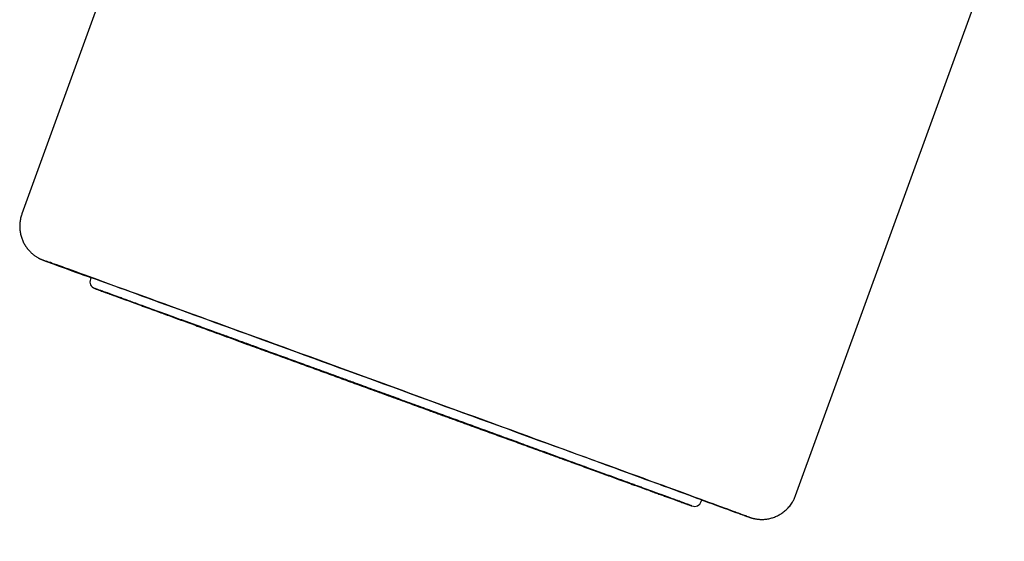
# Model space of a CAD drawing. Header units: millimetres. Extents: x 8 to 762, y 12 to 847.
# Tile 15 of 33: x 28 to 55, y 731 to 746. Entities that reach past the tile are written whole.
import ezdxf

# ---------------------------------------------------------------- set-up
doc = ezdxf.new("R2010")
doc.units = ezdxf.units.MM

msp = doc.modelspace()

# ---------------------------------------------------------------- linework, layer by layer
at = {"color": 7, "linetype": 'Continuous', "lineweight": 30}
for p, q in [((33.134, 755.56), (27.663, 740.524)), ((49.089, 732.728), (54.56, 747.763)), ((29.578, 738.767), (29.56, 738.717)), ((33.252, 737.166), (33.25, 737.161)), ((36.07, 736.138), (36.069, 736.135)), ((39.828, 734.768), (39.829, 734.771)), ((42.647, 733.742), (42.649, 733.746)), ((46.475, 732.562), (46.493, 732.612))]:
    msp.add_line(p, q, dxfattribs=at)
at = {"color": 7, "linetype": 'Continuous', "lineweight": 30, "flags": 128}
for points in [[(47.734, 732.158), (47.708, 732.167), (47.669, 732.182), (47.622, 732.199), (47.57, 732.218), (47.51, 732.24), (47.444, 732.264), (47.372, 732.291), (47.293, 732.32), (47.208, 732.351), (47.117, 732.384), (47.02, 732.42), (46.916, 732.458), (46.806, 732.498), (46.69, 732.54), (46.569, 732.585), (46.441, 732.631), (46.308, 732.68), (46.169, 732.731), (46.024, 732.784), (45.874, 732.838), (45.719, 732.895), (45.558, 732.954), (45.392, 733.014), (45.221, 733.077), (45.045, 733.141), (44.865, 733.207), (44.679, 733.274), (44.489, 733.344), (44.295, 733.414), (44.097, 733.487), (43.894, 733.561), (43.687, 733.636), (43.476, 733.713), (43.262, 733.791), (43.044, 733.87), (42.823, 733.951), (42.598, 734.033), (42.37, 734.116), (42.14, 734.2), (41.906, 734.285), (41.67, 734.371), (41.431, 734.458), (41.19, 734.546), (40.947, 734.634), (40.702, 734.724), (40.455, 734.814), (40.206, 734.904), (39.956, 734.995), (39.704, 735.087), (39.452, 735.179), (39.198, 735.271), (38.944, 735.364), (38.689, 735.456), (38.433, 735.549), (38.177, 735.642), (37.921, 735.736), (37.666, 735.829), (37.41, 735.922), (37.155, 736.014), (36.901, 736.107), (36.647, 736.199), (36.394, 736.291), (36.142, 736.383), (35.892, 736.474), (35.643, 736.564), (35.396, 736.654), (35.151, 736.743), (34.907, 736.832), (34.666, 736.92), (34.427, 737.007), (34.19, 737.093), (33.956, 737.178), (33.725, 737.262), (33.497, 737.344), (33.272, 737.426), (33.05, 737.507), (32.832, 737.586), (32.617, 737.664), (32.406, 737.741), (32.199, 737.816), (31.996, 737.89), (31.797, 737.962), (31.602, 738.033), (31.411, 738.102), (31.226, 738.17), (31.044, 738.235), (30.868, 738.3), (30.696, 738.362), (30.53, 738.422), (30.369, 738.481), (30.213, 738.537), (30.062, 738.592), (29.917, 738.645), (29.777, 738.695), (29.643, 738.744), (29.515, 738.79), (29.392, 738.835), (29.276, 738.877), (29.165, 738.917), (29.061, 738.955), (28.962, 738.99), (28.87, 739.024), (28.785, 739.055), (28.705, 739.083), (28.632, 739.11), (28.566, 739.134), (28.505, 739.155), (28.452, 739.175), (28.405, 739.192), (28.364, 739.206), (28.34, 739.215)], [(28.401, 739.19), (28.446, 739.174), (28.499, 739.154), (28.558, 739.132), (28.624, 739.108), (28.696, 739.082), (28.775, 739.053), (28.86, 739.022), (28.951, 738.988), (29.049, 738.953), (29.152, 738.915), (29.262, 738.875), (29.378, 738.832), (29.5, 738.788), (29.575, 738.76)], [(29.576, 738.761), (29.494, 738.791), (29.394, 738.827), (29.301, 738.861), (29.213, 738.894), (29.131, 738.923), (29.055, 738.951), (28.986, 738.977), (28.923, 739), (28.865, 739.021), (28.815, 739.04), (28.77, 739.056), (28.732, 739.07), (28.7, 739.082), (28.675, 739.091), (28.656, 739.098), (28.644, 739.103), (28.638, 739.105), (28.638, 739.105), (28.645, 739.103), (28.658, 739.099), (28.678, 739.092), (28.704, 739.082), (28.736, 739.071), (28.775, 739.057), (28.82, 739.041), (28.872, 739.022), (28.93, 739.001), (28.994, 738.978), (29.064, 738.953), (29.14, 738.925), (29.223, 738.895), (29.311, 738.863), (29.406, 738.829), (29.506, 738.793), (29.613, 738.754), (29.725, 738.714), (29.842, 738.671), (29.966, 738.626), (30.095, 738.58), (30.229, 738.531), (30.368, 738.48), (30.513, 738.428), (30.663, 738.373), (30.819, 738.317), (30.979, 738.259), (31.144, 738.199), (31.313, 738.137), (31.487, 738.074), (31.666, 738.009), (31.849, 737.943), (32.037, 737.875), (32.228, 737.805), (32.423, 737.734), (32.623, 737.662), (32.826, 737.588), (33.032, 737.513), (33.242, 737.437), (33.455, 737.359), (33.672, 737.281), (33.891, 737.201), (34.113, 737.12), (34.338, 737.038), (34.566, 736.956), (34.795, 736.872), (35.027, 736.788), (35.262, 736.703), (35.497, 736.617), (35.735, 736.53), (35.975, 736.443), (36.215, 736.356), (36.457, 736.268), (36.7, 736.179), (36.944, 736.091), (37.189, 736.002), (37.434, 735.912), (37.68, 735.823), (37.926, 735.734), (38.172, 735.644), (38.418, 735.555), (38.663, 735.465), (38.909, 735.376), (39.153, 735.287), (39.397, 735.198), (39.64, 735.11), (39.882, 735.022), (40.122, 734.934), (40.362, 734.847), (40.599, 734.761), (40.835, 734.675), (41.069, 734.59), (41.3, 734.505), (41.53, 734.422), (41.757, 734.339), (41.982, 734.257), (42.204, 734.176), (42.423, 734.096), (42.639, 734.018), (42.851, 733.94), (43.061, 733.864), (43.267, 733.789), (43.47, 733.715), (43.668, 733.642), (43.863, 733.571), (44.054, 733.502), (44.241, 733.434), (44.424, 733.367), (44.602, 733.302), (44.776, 733.239), (44.945, 733.177), (45.109, 733.117), (45.269, 733.059), (45.423, 733.003), (45.572, 732.948), (45.717, 732.895), (45.856, 732.845), (45.989, 732.796), (46.118, 732.749), (46.24, 732.704), (46.357, 732.661), (46.469, 732.621), (46.574, 732.582), (46.674, 732.546), (46.768, 732.511), (46.856, 732.479), (46.937, 732.449), (47.013, 732.421), (47.083, 732.396), (47.146, 732.373), (47.203, 732.352), (47.254, 732.333), (47.298, 732.317), (47.336, 732.303), (47.368, 732.291), (47.393, 732.281), (47.412, 732.274), (47.425, 732.27), (47.431, 732.267), (47.43, 732.267), (47.424, 732.269), (47.41, 732.274), (47.391, 732.281), (47.365, 732.29), (47.332, 732.302), (47.293, 732.316), (47.248, 732.332), (47.196, 732.351), (47.139, 732.371), (47.075, 732.395), (47.004, 732.42), (46.928, 732.448), (46.845, 732.477), (46.757, 732.509), (46.662, 732.544), (46.562, 732.58), (46.491, 732.606)], [(38.25, 735.335), (38.041, 735.411), (37.832, 735.487), (37.623, 735.563), (37.414, 735.639), (37.205, 735.715), (36.997, 735.791), (36.79, 735.866), (36.584, 735.941), (36.378, 736.016), (36.174, 736.091), (35.97, 736.165), (35.769, 736.238), (35.568, 736.311), (35.369, 736.384), (35.172, 736.455), (34.977, 736.526), (34.784, 736.597), (34.593, 736.666), (34.405, 736.735), (34.219, 736.803), (34.035, 736.87), (33.854, 736.936), (33.676, 737.001), (33.501, 737.064), (33.328, 737.127), (33.16, 737.189), (32.994, 737.249), (32.832, 737.308), (32.673, 737.366), (32.518, 737.423), (32.366, 737.478), (32.218, 737.532), (32.075, 737.584), (31.935, 737.635), (31.8, 737.685), (31.668, 737.733), (31.541, 737.779), (31.418, 737.824), (31.3, 737.867), (31.187, 737.908), (31.078, 737.948), (30.973, 737.986), (30.874, 738.023), (30.779, 738.057), (30.69, 738.09), (30.605, 738.121), (30.525, 738.15), (30.45, 738.178), (30.381, 738.203), (30.317, 738.227), (30.258, 738.248), (30.204, 738.268), (30.155, 738.286), (30.112, 738.302), (30.074, 738.316), (30.042, 738.328), (30.015, 738.338), (29.993, 738.346), (29.977, 738.352), (29.967, 738.356), (29.962, 738.358), (29.962, 738.358), (29.968, 738.356), (29.979, 738.352), (29.996, 738.346), (30.018, 738.338), (30.046, 738.328), (30.079, 738.316), (30.117, 738.302), (30.161, 738.287), (30.21, 738.269), (30.264, 738.249), (30.324, 738.228), (30.389, 738.204), (30.459, 738.179), (30.534, 738.152), (30.615, 738.123), (30.7, 738.092), (30.79, 738.059), (30.886, 738.025), (30.986, 737.988), (31.09, 737.95), (31.2, 737.911), (31.314, 737.869), (31.433, 737.826), (31.556, 737.782), (31.684, 737.735), (31.815, 737.687), (31.951, 737.638), (32.092, 737.587), (32.236, 737.535), (32.384, 737.481), (32.536, 737.426), (32.691, 737.369), (32.851, 737.312), (33.013, 737.252), (33.179, 737.192), (33.349, 737.131), (33.521, 737.068), (33.697, 737.004), (33.875, 736.939), (34.057, 736.873), (34.241, 736.807), (34.427, 736.739), (34.616, 736.67), (34.807, 736.601), (35, 736.53), (35.196, 736.459), (35.393, 736.388), (35.592, 736.315), (35.793, 736.242), (35.995, 736.169), (36.198, 736.095), (36.403, 736.021), (36.608, 735.946), (36.815, 735.871), (37.022, 735.795), (37.23, 735.719), (37.439, 735.644), (37.648, 735.568), (37.857, 735.492), (38.066, 735.416), (38.275, 735.339), (38.484, 735.263), (38.692, 735.188), (38.9, 735.112), (39.107, 735.036), (39.314, 734.961), (39.519, 734.886), (39.724, 734.812), (39.927, 734.738), (40.129, 734.665), (40.329, 734.592), (40.528, 734.519), (40.725, 734.447), (40.92, 734.376), (41.113, 734.306), (41.304, 734.237), (41.493, 734.168), (41.679, 734.1), (41.862, 734.033), (42.043, 733.967), (42.222, 733.902), (42.397, 733.838), (42.569, 733.776), (42.738, 733.714), (42.904, 733.654), (43.066, 733.595), (43.225, 733.537), (43.38, 733.48), (43.531, 733.425), (43.679, 733.371), (43.823, 733.319), (43.962, 733.268), (44.098, 733.218), (44.229, 733.17), (44.356, 733.124), (44.479, 733.079), (44.597, 733.036), (44.711, 732.994), (44.82, 732.955), (44.924, 732.917), (45.023, 732.88), (45.118, 732.846), (45.208, 732.813), (45.293, 732.782), (45.372, 732.753), (45.447, 732.725), (45.516, 732.7), (45.581, 732.676), (45.64, 732.655), (45.694, 732.635), (45.742, 732.617), (45.785, 732.601), (45.823, 732.587), (45.855, 732.575), (45.882, 732.565), (45.904, 732.557), (45.92, 732.551), (45.931, 732.547), (45.936, 732.545), (45.935, 732.545), (45.93, 732.547), (45.918, 732.551), (45.902, 732.557), (45.879, 732.565), (45.852, 732.575), (45.819, 732.586), (45.78, 732.6), (45.737, 732.616), (45.687, 732.634), (45.633, 732.653), (45.573, 732.675), (45.508, 732.698), (45.438, 732.724), (45.363, 732.751), (45.283, 732.78), (45.197, 732.811), (45.107, 732.844), (45.012, 732.878), (44.912, 732.914), (44.807, 732.952), (44.697, 732.992), (44.583, 733.034), (44.465, 733.077), (44.341, 733.121), (44.214, 733.168), (44.082, 733.215), (43.946, 733.265), (43.806, 733.316), (43.662, 733.368), (43.513, 733.422), (43.362, 733.477), (43.206, 733.533), (43.047, 733.591), (42.884, 733.65), (42.718, 733.711), (42.549, 733.772), (42.376, 733.835), (42.2, 733.899), (42.022, 733.963), (41.841, 734.029), (41.657, 734.096), (41.47, 734.164), (41.281, 734.233), (41.09, 734.302), (40.897, 734.372), (40.702, 734.443), (40.504, 734.515), (40.305, 734.587), (40.105, 734.66), (39.903, 734.734), (39.699, 734.808), (39.495, 734.882), (39.289, 734.957), (39.083, 735.032), (38.875, 735.108), (38.667, 735.183), (38.459, 735.259), (38.25, 735.335)], [(38.126, 735.383), (37.99, 735.432), (37.854, 735.482), (37.718, 735.531), (37.582, 735.581), (37.447, 735.63), (37.312, 735.679), (37.177, 735.728), (37.043, 735.777), (36.91, 735.825), (36.778, 735.874), (36.647, 735.921), (36.516, 735.969), (36.388, 736.016), (36.26, 736.062), (36.134, 736.108), (36.009, 736.154), (35.886, 736.198), (35.764, 736.243), (35.645, 736.286), (35.527, 736.329), (35.412, 736.371), (35.298, 736.413), (35.187, 736.453), (35.078, 736.493), (34.972, 736.532), (34.868, 736.569), (34.766, 736.606), (34.668, 736.642), (34.572, 736.677), (34.478, 736.711), (34.388, 736.744), (34.301, 736.776), (34.217, 736.807), (34.136, 736.837), (34.058, 736.865), (33.983, 736.892), (33.912, 736.918), (33.844, 736.943), (33.779, 736.967), (33.718, 736.989), (33.661, 737.01), (33.607, 737.03), (33.557, 737.048), (33.51, 737.065), (33.468, 737.081), (33.429, 737.095), (33.393, 737.108), (33.362, 737.12), (33.334, 737.13), (33.311, 737.138), (33.291, 737.146), (33.275, 737.152), (33.263, 737.156), (33.255, 737.159), (33.251, 737.161), (33.25, 737.161), (33.254, 737.16), (33.262, 737.157), (33.273, 737.153), (33.289, 737.147), (33.308, 737.14), (33.332, 737.132), (33.359, 737.122), (33.39, 737.111), (33.425, 737.099), (33.463, 737.085), (33.506, 737.069), (33.552, 737.053), (33.602, 737.035), (33.655, 737.015), (33.712, 736.995), (33.773, 736.973), (33.837, 736.949), (33.905, 736.925), (33.976, 736.899), (34.05, 736.872), (34.127, 736.844), (34.208, 736.815), (34.292, 736.784), (34.379, 736.753), (34.469, 736.72), (34.562, 736.687), (34.657, 736.652), (34.756, 736.616), (34.857, 736.579), (34.961, 736.542), (35.067, 736.503), (35.176, 736.464), (35.287, 736.423), (35.4, 736.382), (35.515, 736.34), (35.633, 736.298), (35.752, 736.254), (35.873, 736.21), (35.996, 736.166), (36.12, 736.12), (36.247, 736.074), (36.374, 736.028), (36.503, 735.981), (36.633, 735.934), (36.764, 735.886), (36.896, 735.838), (37.029, 735.79), (37.163, 735.741), (37.297, 735.692), (37.432, 735.643), (37.568, 735.594), (37.704, 735.545), (37.84, 735.495), (37.976, 735.446), (38.112, 735.396), (38.247, 735.347), (38.383, 735.297), (38.518, 735.248), (38.653, 735.199), (38.787, 735.15), (38.921, 735.102), (39.054, 735.053), (39.185, 735.005), (39.316, 734.958), (39.446, 734.91), (39.574, 734.864), (39.701, 734.817), (39.826, 734.772), (39.95, 734.727), (40.072, 734.682), (40.193, 734.638), (40.311, 734.595), (40.428, 734.553), (40.543, 734.511), (40.655, 734.47), (40.765, 734.43), (40.873, 734.391), (40.978, 734.352), (41.081, 734.315), (41.181, 734.278), (41.278, 734.243), (41.373, 734.208), (41.464, 734.175), (41.553, 734.142), (41.639, 734.111), (41.722, 734.081), (41.801, 734.052), (41.877, 734.024), (41.95, 733.997), (42.02, 733.972), (42.086, 733.948), (42.149, 733.925), (42.208, 733.903), (42.264, 733.883), (42.316, 733.864), (42.364, 733.846), (42.409, 733.83), (42.45, 733.815), (42.487, 733.801), (42.52, 733.789), (42.55, 733.778), (42.575, 733.769), (42.597, 733.761), (42.615, 733.754), (42.629, 733.749), (42.639, 733.745), (42.645, 733.743), (42.647, 733.742), (42.646, 733.742), (42.64, 733.744), (42.63, 733.748), (42.617, 733.752), (42.599, 733.759), (42.578, 733.766), (42.553, 733.775), (42.523, 733.786), (42.49, 733.798), (42.454, 733.811), (42.413, 733.826), (42.369, 733.842), (42.321, 733.859), (42.269, 733.878), (42.214, 733.898), (42.155, 733.919), (42.093, 733.942), (42.027, 733.965), (41.958, 733.991), (41.885, 734.017), (41.809, 734.044), (41.73, 734.073), (41.648, 734.103), (41.562, 734.134), (41.474, 734.166), (41.382, 734.199), (41.288, 734.233), (41.191, 734.269), (41.091, 734.305), (40.989, 734.342), (40.884, 734.38), (40.776, 734.419), (40.667, 734.459), (40.554, 734.5), (40.44, 734.541), (40.324, 734.584), (40.205, 734.627), (40.085, 734.67), (39.963, 734.715), (39.839, 734.76), (39.714, 734.805), (39.587, 734.851), (39.459, 734.898), (39.33, 734.945), (39.199, 734.993), (39.067, 735.041), (38.935, 735.089), (38.801, 735.137), (38.667, 735.186), (38.533, 735.235), (38.397, 735.284), (38.262, 735.334), (38.126, 735.383)], [(38.119, 735.386), (37.986, 735.434), (37.853, 735.483), (37.72, 735.531), (37.587, 735.579), (37.454, 735.627), (37.322, 735.676), (37.191, 735.723), (37.06, 735.771), (36.93, 735.818), (36.801, 735.865), (36.673, 735.912), (36.546, 735.958), (36.42, 736.004), (36.295, 736.049), (36.172, 736.094), (36.051, 736.139), (35.931, 736.182), (35.813, 736.225), (35.697, 736.268), (35.582, 736.309), (35.47, 736.35), (35.36, 736.39), (35.252, 736.43), (35.147, 736.468), (35.044, 736.506), (34.943, 736.542), (34.845, 736.578), (34.75, 736.613), (34.658, 736.646), (34.568, 736.679), (34.482, 736.711), (34.398, 736.741), (34.317, 736.77), (34.24, 736.799), (34.166, 736.826), (34.095, 736.852), (34.028, 736.876), (33.964, 736.9), (33.903, 736.922), (33.846, 736.943), (33.792, 736.962), (33.743, 736.981), (33.696, 736.997), (33.654, 737.013), (33.615, 737.027), (33.58, 737.04), (33.549, 737.052), (33.521, 737.062), (33.498, 737.07), (33.478, 737.078), (33.462, 737.083), (33.451, 737.088), (33.443, 737.091), (33.439, 737.092), (33.438, 737.093), (33.442, 737.091), (33.45, 737.089), (33.462, 737.084), (33.477, 737.079), (33.497, 737.072), (33.52, 737.064), (33.547, 737.054), (33.578, 737.043), (33.613, 737.03), (33.652, 737.016), (33.694, 737.001), (33.74, 736.984), (33.79, 736.966), (33.843, 736.947), (33.9, 736.926), (33.96, 736.905), (34.024, 736.881), (34.091, 736.857), (34.162, 736.831), (34.236, 736.805), (34.313, 736.777), (34.393, 736.747), (34.477, 736.717), (34.563, 736.686), (34.653, 736.653), (34.745, 736.62), (34.84, 736.585), (34.938, 736.55), (35.038, 736.513), (35.141, 736.476), (35.246, 736.438), (35.354, 736.399), (35.464, 736.359), (35.576, 736.318), (35.69, 736.277), (35.806, 736.234), (35.924, 736.191), (36.044, 736.148), (36.165, 736.104), (36.288, 736.059), (36.413, 736.014), (36.539, 735.968), (36.666, 735.922), (36.794, 735.875), (36.923, 735.828), (37.053, 735.781), (37.184, 735.734), (37.315, 735.686), (37.447, 735.638), (37.579, 735.59), (37.712, 735.541), (37.845, 735.493), (37.978, 735.444), (38.111, 735.396), (38.244, 735.348), (38.377, 735.299), (38.509, 735.251), (38.641, 735.203), (38.772, 735.156), (38.902, 735.108), (39.032, 735.061), (39.161, 735.014), (39.288, 734.968), (39.415, 734.922), (39.54, 734.876), (39.664, 734.831), (39.786, 734.786), (39.907, 734.742), (40.026, 734.699), (40.143, 734.656), (40.258, 734.614), (40.371, 734.573), (40.483, 734.532), (40.592, 734.493), (40.698, 734.454), (40.802, 734.416), (40.904, 734.379), (41.003, 734.343), (41.1, 734.307), (41.194, 734.273), (41.285, 734.24), (41.373, 734.208), (41.458, 734.177), (41.54, 734.147), (41.619, 734.118), (41.695, 734.09), (41.767, 734.064), (41.836, 734.039), (41.902, 734.015), (41.964, 733.992), (42.023, 733.97), (42.079, 733.95), (42.13, 733.931), (42.178, 733.914), (42.223, 733.897), (42.263, 733.882), (42.3, 733.869), (42.333, 733.857), (42.363, 733.846), (42.388, 733.837), (42.41, 733.829), (42.428, 733.822), (42.441, 733.817), (42.451, 733.813), (42.457, 733.811), (42.459, 733.81), (42.457, 733.811), (42.452, 733.813), (42.442, 733.816), (42.428, 733.821), (42.411, 733.827), (42.39, 733.835), (42.364, 733.844), (42.335, 733.854), (42.302, 733.866), (42.266, 733.879), (42.225, 733.894), (42.181, 733.91), (42.133, 733.927), (42.082, 733.946), (42.027, 733.966), (41.968, 733.987), (41.906, 734.01), (41.84, 734.033), (41.771, 734.058), (41.699, 734.085), (41.623, 734.112), (41.545, 734.141), (41.463, 734.17), (41.378, 734.201), (41.29, 734.233), (41.199, 734.266), (41.105, 734.3), (41.009, 734.335), (40.91, 734.371), (40.808, 734.408), (40.704, 734.446), (40.598, 734.484), (40.489, 734.524), (40.378, 734.564), (40.265, 734.605), (40.149, 734.647), (40.032, 734.69), (39.913, 734.733), (39.793, 734.777), (39.671, 734.821), (39.547, 734.866), (39.422, 734.912), (39.295, 734.958), (39.168, 735.004), (39.039, 735.051), (38.91, 735.098), (38.779, 735.145), (38.648, 735.193), (38.516, 735.241), (38.384, 735.289), (38.252, 735.337), (38.119, 735.386)], [(38.02, 735.424), (37.933, 735.455), (37.847, 735.487), (37.761, 735.518), (37.676, 735.549), (37.591, 735.58), (37.507, 735.611), (37.423, 735.641), (37.341, 735.671), (37.26, 735.7), (37.181, 735.729), (37.103, 735.758), (37.027, 735.785), (36.953, 735.812), (36.881, 735.839), (36.811, 735.864), (36.744, 735.889), (36.679, 735.912), (36.617, 735.935), (36.557, 735.957), (36.501, 735.977), (36.447, 735.997), (36.397, 736.015), (36.35, 736.032), (36.306, 736.048), (36.266, 736.063), (36.23, 736.076), (36.197, 736.088), (36.167, 736.099), (36.142, 736.108), (36.12, 736.116), (36.102, 736.123), (36.088, 736.128), (36.078, 736.132), (36.072, 736.134), (36.069, 736.135), (36.071, 736.135), (36.077, 736.133), (36.086, 736.129), (36.1, 736.124), (36.117, 736.118), (36.138, 736.111), (36.163, 736.102), (36.192, 736.091), (36.225, 736.079), (36.261, 736.066), (36.3, 736.052), (36.344, 736.036), (36.39, 736.019), (36.44, 736.001), (36.493, 735.982), (36.549, 735.962), (36.608, 735.94), (36.67, 735.918), (36.734, 735.895), (36.801, 735.87), (36.87, 735.845), (36.942, 735.819), (37.016, 735.792), (37.092, 735.765), (37.169, 735.736), (37.249, 735.708), (37.329, 735.678), (37.411, 735.648), (37.494, 735.618), (37.579, 735.588), (37.663, 735.557), (37.749, 735.526), (37.835, 735.494), (37.921, 735.463), (38.007, 735.432), (38.093, 735.4), (38.179, 735.369), (38.264, 735.338), (38.349, 735.307), (38.433, 735.277), (38.515, 735.247), (38.597, 735.217), (38.677, 735.188), (38.756, 735.159), (38.833, 735.131), (38.908, 735.104), (38.981, 735.077), (39.052, 735.051), (39.12, 735.026), (39.187, 735.002), (39.25, 734.979), (39.311, 734.957), (39.369, 734.936), (39.424, 734.916), (39.476, 734.897), (39.524, 734.879), (39.57, 734.862), (39.611, 734.847), (39.65, 734.833), (39.685, 734.82), (39.716, 734.809), (39.743, 734.799), (39.767, 734.79), (39.787, 734.783), (39.803, 734.777), (39.815, 734.772), (39.823, 734.769), (39.827, 734.768), (39.828, 734.768), (39.824, 734.769), (39.816, 734.772), (39.805, 734.776), (39.79, 734.781), (39.77, 734.788), (39.747, 734.797), (39.72, 734.806), (39.689, 734.817), (39.655, 734.83), (39.617, 734.844), (39.576, 734.859), (39.531, 734.875), (39.483, 734.892), (39.431, 734.911), (39.377, 734.931), (39.319, 734.952), (39.259, 734.973), (39.196, 734.996), (39.13, 735.02), (39.062, 735.045), (38.991, 735.071), (38.919, 735.097), (38.844, 735.124), (38.767, 735.152), (38.689, 735.181), (38.609, 735.21), (38.527, 735.239), (38.445, 735.269), (38.361, 735.3), (38.276, 735.331), (38.191, 735.362), (38.106, 735.393), (38.02, 735.424)], [(38.012, 735.427), (37.931, 735.457), (37.849, 735.486), (37.768, 735.516), (37.687, 735.545), (37.606, 735.575), (37.526, 735.604), (37.448, 735.632), (37.37, 735.66), (37.294, 735.688), (37.22, 735.715), (37.147, 735.742), (37.076, 735.768), (37.007, 735.793), (36.94, 735.817), (36.876, 735.841), (36.814, 735.863), (36.754, 735.885), (36.698, 735.906), (36.644, 735.925), (36.594, 735.944), (36.546, 735.961), (36.502, 735.977), (36.462, 735.992), (36.425, 736.005), (36.391, 736.018), (36.361, 736.029), (36.335, 736.038), (36.312, 736.047), (36.293, 736.053), (36.278, 736.059), (36.267, 736.063), (36.26, 736.066), (36.257, 736.067), (36.258, 736.067), (36.263, 736.065), (36.272, 736.062), (36.284, 736.057), (36.301, 736.051), (36.321, 736.044), (36.346, 736.035), (36.374, 736.025), (36.405, 736.014), (36.44, 736.001), (36.479, 735.987), (36.521, 735.972), (36.567, 735.955), (36.616, 735.937), (36.668, 735.919), (36.722, 735.899), (36.78, 735.878), (36.841, 735.856), (36.904, 735.833), (36.969, 735.809), (37.037, 735.784), (37.107, 735.759), (37.179, 735.733), (37.252, 735.706), (37.328, 735.679), (37.404, 735.651), (37.482, 735.622), (37.561, 735.594), (37.641, 735.565), (37.722, 735.535), (37.803, 735.506), (37.885, 735.476), (37.967, 735.446), (38.048, 735.417), (38.13, 735.387), (38.211, 735.357), (38.291, 735.328), (38.371, 735.299), (38.45, 735.27), (38.527, 735.242), (38.603, 735.215), (38.678, 735.187), (38.751, 735.161), (38.822, 735.135), (38.891, 735.11), (38.957, 735.085), (39.022, 735.062), (39.084, 735.039), (39.143, 735.018), (39.199, 734.997), (39.253, 734.978), (39.304, 734.959), (39.351, 734.942), (39.395, 734.926), (39.436, 734.911), (39.473, 734.897), (39.507, 734.885), (39.537, 734.874), (39.563, 734.864), (39.585, 734.856), (39.604, 734.849), (39.619, 734.844), (39.63, 734.84), (39.637, 734.837), (39.64, 734.836), (39.639, 734.836), (39.634, 734.838), (39.626, 734.841), (39.613, 734.846), (39.596, 734.852), (39.576, 734.859), (39.552, 734.868), (39.524, 734.878), (39.492, 734.889), (39.457, 734.902), (39.418, 734.916), (39.376, 734.931), (39.33, 734.948), (39.282, 734.965), (39.23, 734.984), (39.175, 735.004), (39.117, 735.025), (39.057, 735.047), (38.994, 735.07), (38.928, 735.094), (38.861, 735.118), (38.791, 735.144), (38.719, 735.17), (38.645, 735.197), (38.57, 735.224), (38.493, 735.252), (38.415, 735.28), (38.336, 735.309), (38.256, 735.338), (38.175, 735.368), (38.094, 735.397), (38.012, 735.427)], [(46.49, 732.605), (46.554, 732.582), (46.676, 732.538), (46.793, 732.496), (46.903, 732.456), (47.008, 732.418), (47.106, 732.382), (47.198, 732.349), (47.284, 732.318), (47.363, 732.289), (47.436, 732.263), (47.503, 732.239), (47.563, 732.217), (47.598, 732.205)]]:
    msp.add_lwpolyline(points, dxfattribs=at)
at = {"color": 7, "linetype": 'Continuous', "lineweight": 30}
for centre, start, end in [((29.748, 738.648), 160.0048, 250.0048), ((46.287, 732.63), 250.0041, 340.0047)]:
    msp.add_arc(centre, 0.2, start, end, dxfattribs=at)
for points, knots in [([(262.741, 731.464), (262.741, 731.69), (262.74, 732.007), (262.737, 732.476), (262.733, 732.877), (262.726, 733.355), (262.717, 733.859), (262.705, 734.387), (262.689, 734.933), (262.671, 735.494), (262.65, 736.065), (262.625, 736.646), (262.597, 737.233), (262.566, 737.827), (262.531, 738.426), (262.493, 739.029), (262.452, 739.636), (262.407, 740.246), (262.358, 740.859), (262.306, 741.474), (262.251, 742.091), (262.192, 742.71), (262.13, 743.33), (262.064, 743.952), (261.994, 744.576), (261.921, 745.2), (261.844, 745.825), (261.764, 746.451), (261.68, 747.077), (261.593, 747.704), (261.502, 748.332), (261.407, 748.96), (261.309, 749.588), (261.208, 750.217), (261.102, 750.845), (260.994, 751.474), (260.881, 752.103), (260.765, 752.731), (260.645, 753.36), (260.522, 753.988), (260.395, 754.617), (260.265, 755.245), (260.131, 755.873), (259.993, 756.5), (259.852, 757.127), (259.707, 757.754), (259.559, 758.38), (259.407, 759.006), (259.252, 759.631), (259.093, 760.256), (258.93, 760.88), (258.764, 761.504), (258.594, 762.127), (258.421, 762.749), (258.244, 763.37), (258.064, 763.991), (257.88, 764.611), (257.692, 765.23), (257.501, 765.848), (257.307, 766.466), (257.109, 767.083), (256.907, 767.698), (256.702, 768.313), (256.494, 768.927), (256.281, 769.539), (256.066, 770.151), (255.847, 770.762), (255.624, 771.371), (255.398, 771.98), (255.168, 772.587), (254.935, 773.193), (254.699, 773.799), (254.459, 774.402), (254.216, 775.005), (253.969, 775.606), (253.718, 776.207), (253.465, 776.805), (253.208, 777.403), (252.947, 777.999), (252.683, 778.594), (252.416, 779.187), (252.145, 779.779), (251.871, 780.37), (251.593, 780.959), (251.313, 781.547), (251.028, 782.133), (250.741, 782.718), (250.45, 783.301), (250.156, 783.882), (249.858, 784.462), (249.557, 785.041), (249.253, 785.617), (248.946, 786.192), (248.635, 786.766), (248.321, 787.338), (248.003, 787.908), (247.683, 788.476), (247.359, 789.043), (247.032, 789.607), (246.702, 790.17), (246.368, 790.732), (246.031, 791.291), (245.691, 791.849), (245.348, 792.404), (245.002, 792.958), (244.653, 793.51), (244.3, 794.06), (243.944, 794.608), (243.585, 795.154), (243.223, 795.698), (242.858, 796.24), (242.49, 796.78), (242.119, 797.318), (241.744, 797.854), (241.367, 798.388), (240.986, 798.92), (240.603, 799.45), (240.216, 799.977), (239.827, 800.503), (239.434, 801.026), (239.039, 801.547), (238.64, 802.066), (238.239, 802.582), (237.834, 803.097), (237.427, 803.609), (237.016, 804.119), (236.603, 804.626), (236.187, 805.132), (235.768, 805.634), (235.346, 806.135), (234.921, 806.633), (234.493, 807.129), (234.063, 807.622), (233.63, 808.114), (233.193, 808.602), (232.755, 809.088), (232.313, 809.572), (231.868, 810.053), (231.421, 810.532), (230.971, 811.008), (230.518, 811.482), (230.063, 811.953), (229.605, 812.421), (229.144, 812.887), (228.681, 813.351), (228.215, 813.812), (227.746, 814.27), (227.275, 814.725), (226.801, 815.178), (226.324, 815.628), (225.845, 816.076), (225.363, 816.521), (224.879, 816.963), (224.392, 817.402), (223.903, 817.839), (223.411, 818.273), (222.917, 818.704), (222.42, 819.132), (221.921, 819.557), (221.419, 819.98), (220.915, 820.4), (220.409, 820.817), (219.9, 821.231), (219.389, 821.642), (218.875, 822.051), (218.359, 822.456), (217.841, 822.859), (217.321, 823.258), (216.798, 823.655), (216.273, 824.049), (215.745, 824.44), (215.216, 824.827), (214.684, 825.212), (214.15, 825.594), (213.614, 825.973), (213.075, 826.348), (212.535, 826.721), (211.992, 827.09), (211.447, 827.457), (210.9, 827.82), (210.351, 828.181), (209.8, 828.538), (209.247, 828.892), (208.692, 829.243), (208.135, 829.591), (207.576, 829.935), (207.015, 830.277), (206.452, 830.615), (205.887, 830.95), (205.32, 831.282), (204.751, 831.611), (204.181, 831.936), (203.608, 832.259), (203.034, 832.577), (202.457, 832.893), (201.879, 833.206), (201.299, 833.515), (200.718, 833.821), (200.134, 834.123), (199.549, 834.422), (198.962, 834.718), (198.374, 835.011), (197.784, 835.3), (197.192, 835.586), (196.598, 835.869), (196.003, 836.148), (195.407, 836.424), (194.808, 836.696), (194.208, 836.965), (193.607, 837.231), (193.004, 837.493), (192.399, 837.752), (191.794, 838.007), (191.186, 838.259), (190.577, 838.507), (189.967, 838.752), (189.355, 838.994), (188.742, 839.232), (188.128, 839.466), (187.512, 839.697), (186.895, 839.925), (186.276, 840.149), (185.657, 840.369), (185.036, 840.586), (184.413, 840.799), (183.79, 841.009), (183.165, 841.216), (182.539, 841.418), (181.912, 841.618), (181.284, 841.813), (180.655, 842.005), (180.025, 842.194), (179.393, 842.379), (178.76, 842.56), (178.127, 842.738), (177.492, 842.912), (176.857, 843.082), (176.22, 843.249), (175.582, 843.413), (174.944, 843.572), (174.304, 843.728), (173.664, 843.881), (173.023, 844.029), (172.381, 844.174), (171.738, 844.316), (171.094, 844.453), (170.45, 844.587), (169.804, 844.718), (169.158, 844.844), (168.511, 844.968), (167.864, 845.087), (167.216, 845.202), (166.567, 845.314), (165.917, 845.423), (165.267, 845.527), (164.616, 845.628), (163.965, 845.725), (163.313, 845.819), (162.661, 845.908), (162.008, 845.994), (161.354, 846.077), (160.7, 846.155), (160.046, 846.23), (159.391, 846.301), (158.736, 846.368), (158.08, 846.432), (157.424, 846.492), (156.767, 846.548), (156.111, 846.6), (155.454, 846.649), (154.796, 846.694), (154.139, 846.735), (153.481, 846.772), (152.823, 846.806), (152.165, 846.836), (151.506, 846.862), (150.848, 846.885), (150.189, 846.903), (149.53, 846.918), (148.871, 846.929), (148.212, 846.936), (147.553, 846.94), (146.894, 846.94), (146.235, 846.936), (145.576, 846.928), (144.916, 846.917), (144.257, 846.901), (143.599, 846.882), (142.94, 846.86), (142.281, 846.833), (141.622, 846.803), (140.964, 846.769), (140.306, 846.731), (139.648, 846.689), (138.99, 846.644), (138.332, 846.595), (137.675, 846.542), (137.018, 846.486), (136.361, 846.425), (135.705, 846.361), (135.049, 846.293), (134.393, 846.222), (133.738, 846.146), (133.083, 846.067), (132.429, 845.985), (131.775, 845.898), (131.122, 845.808), (130.469, 845.714), (129.816, 845.616), (129.164, 845.514), (128.513, 845.409), (127.862, 845.3), (127.212, 845.188), (126.563, 845.071), (125.914, 844.951), (125.266, 844.827), (124.619, 844.7), (123.972, 844.569), (123.326, 844.434), (122.681, 844.295), (122.036, 844.153), (121.393, 844.007), (120.75, 843.857), (120.108, 843.704), (119.467, 843.547), (118.827, 843.386), (118.187, 843.222), (117.549, 843.054), (116.911, 842.882), (116.275, 842.707), (115.64, 842.528), (115.005, 842.346), (114.372, 842.16), (113.739, 841.97), (113.108, 841.776), (112.478, 841.579), (111.849, 841.379), (111.221, 841.174), (110.594, 840.966), (109.968, 840.755), (109.344, 840.54), (108.721, 840.321), (108.099, 840.099), (107.478, 839.874), (106.859, 839.644), (106.24, 839.411), (105.624, 839.175), (105.008, 838.935), (104.394, 838.692), (103.781, 838.445), (103.17, 838.194), (102.56, 837.94), (101.951, 837.683), (101.344, 837.422), (100.739, 837.158), (100.135, 836.89), (99.532, 836.618), (98.931, 836.343), (98.332, 836.065), (97.734, 835.784), (97.138, 835.498), (96.543, 835.21), (95.95, 834.918), (95.359, 834.623), (94.769, 834.324), (94.181, 834.022), (93.595, 833.716), (93.01, 833.407), (92.428, 833.095), (91.847, 832.78), (91.267, 832.461), (90.69, 832.138), (90.114, 831.813), (89.541, 831.484), (88.969, 831.152), (88.399, 830.817), (87.831, 830.478), (87.265, 830.136), (86.701, 829.791), (86.138, 829.442), (85.578, 829.091), (85.02, 828.736), (84.464, 828.378), (83.909, 828.016), (83.357, 827.652), (82.807, 827.284), (82.259, 826.913), (81.713, 826.539), (81.17, 826.162), (80.628, 825.782), (80.088, 825.399), (79.551, 825.012), (79.016, 824.623), (78.483, 824.23), (77.953, 823.834), (77.424, 823.435), (76.898, 823.034), (76.374, 822.629), (75.853, 822.221), (75.334, 821.81), (74.817, 821.396), (74.302, 820.979), (73.79, 820.56), (73.28, 820.137), (72.773, 819.711), (72.268, 819.283), (71.766, 818.851), (71.265, 818.417), (70.768, 817.979), (70.273, 817.539), (69.78, 817.096), (69.29, 816.65), (68.803, 816.201), (68.318, 815.75), (67.835, 815.296), (67.355, 814.838), (66.878, 814.378), (66.404, 813.916), (65.932, 813.45), (65.462, 812.982), (64.996, 812.511), (64.532, 812.038), (64.071, 811.562), (63.612, 811.083), (63.156, 810.601), (62.703, 810.117), (62.253, 809.63), (61.805, 809.14), (61.36, 808.648), (60.918, 808.154), (60.479, 807.656), (60.043, 807.157), (59.609, 806.654), (59.179, 806.15), (58.751, 805.642), (58.326, 805.132), (57.904, 804.62), (57.485, 804.105), (57.069, 803.588), (56.656, 803.068), (56.246, 802.546), (55.838, 802.022), (55.434, 801.495), (55.033, 800.966), (54.635, 800.434), (54.239, 799.901), (53.847, 799.364), (53.458, 798.826), (53.072, 798.285), (52.689, 797.742), (52.309, 797.197), (51.932, 796.649), (51.559, 796.1), (51.188, 795.548), (50.821, 794.994), (50.457, 794.437), (50.096, 793.879), (49.738, 793.318), (49.383, 792.756), (49.031, 792.191), (48.683, 791.624), (48.338, 791.055), (47.996, 790.484), (47.658, 789.911), (47.323, 789.336), (46.991, 788.759), (46.662, 788.18), (46.336, 787.599), (46.014, 787.016), (45.696, 786.431), (45.38, 785.844), (45.068, 785.256), (44.759, 784.665), (44.454, 784.073), (44.152, 783.479), (43.853, 782.882), (43.558, 782.285), (43.266, 781.685), (42.978, 781.083), (42.693, 780.48), (42.411, 779.875), (42.133, 779.268), (41.859, 778.66), (41.588, 778.05), (41.32, 777.438), (41.056, 776.824), (40.795, 776.209), (40.538, 775.593), (40.284, 774.974), (40.034, 774.354), (39.787, 773.733), (39.544, 773.109), (39.305, 772.485), (39.069, 771.858), (38.878, 771.345), (38.767, 771.039), (38.733, 770.944)], [0, 0, 0, 0, 0.002101, 0.002951, 0.004363, 0.005829, 0.007403, 0.009047, 0.010746, 0.012487, 0.014263, 0.016065, 0.017891, 0.019736, 0.021596, 0.023471, 0.025358, 0.027255, 0.029161, 0.031075, 0.032997, 0.034925, 0.03686, 0.038799, 0.040743, 0.042692, 0.044645, 0.046602, 0.048562, 0.050526, 0.052492, 0.054461, 0.056433, 0.058407, 0.060383, 0.062362, 0.064342, 0.066325, 0.068309, 0.070295, 0.072283, 0.074272, 0.076262, 0.078254, 0.080248, 0.082242, 0.084238, 0.086235, 0.088233, 0.090232, 0.092231, 0.094232, 0.096234, 0.098237, 0.100241, 0.102245, 0.10425, 0.106256, 0.108263, 0.11027, 0.112278, 0.114287, 0.116297, 0.118307, 0.120317, 0.122328, 0.12434, 0.126353, 0.128365, 0.130379, 0.132393, 0.134407, 0.136422, 0.138437, 0.140453, 0.142469, 0.144486, 0.146503, 0.14852, 0.150538, 0.152556, 0.154575, 0.156594, 0.158613, 0.160633, 0.162653, 0.164673, 0.166694, 0.168715, 0.170736, 0.172758, 0.174779, 0.176802, 0.178824, 0.180847, 0.18287, 0.184893, 0.186917, 0.188941, 0.190965, 0.192989, 0.195014, 0.197038, 0.199064, 0.201089, 0.203114, 0.20514, 0.207166, 0.209192, 0.211219, 0.213245, 0.215272, 0.217299, 0.219326, 0.221354, 0.223381, 0.225409, 0.227437, 0.229465, 0.231494, 0.233522, 0.235551, 0.23758, 0.239609, 0.241638, 0.243667, 0.245697, 0.247727, 0.249757, 0.251787, 0.253817, 0.255847, 0.257878, 0.259908, 0.261939, 0.26397, 0.266001, 0.268032, 0.270064, 0.272095, 0.274127, 0.276159, 0.278191, 0.280223, 0.282255, 0.284287, 0.28632, 0.288352, 0.290385, 0.292418, 0.294451, 0.296484, 0.298517, 0.30055, 0.302584, 0.304617, 0.306651, 0.308685, 0.310718, 0.312752, 0.314787, 0.316821, 0.318855, 0.32089, 0.322924, 0.324959, 0.326993, 0.329028, 0.331063, 0.333098, 0.335134, 0.337169, 0.339204, 0.34124, 0.343275, 0.345311, 0.347347, 0.349383, 0.351419, 0.353455, 0.355491, 0.357527, 0.359563, 0.3616, 0.363636, 0.365673, 0.36771, 0.369746, 0.371783, 0.37382, 0.375857, 0.377894, 0.379932, 0.381969, 0.384006, 0.386044, 0.388082, 0.390119, 0.392157, 0.394195, 0.396233, 0.398271, 0.400309, 0.402347, 0.404385, 0.406423, 0.408462, 0.4105, 0.412539, 0.414578, 0.416616, 0.418655, 0.420694, 0.422733, 0.424772, 0.426811, 0.42885, 0.43089, 0.432929, 0.434968, 0.437008, 0.439047, 0.441087, 0.443127, 0.445166, 0.447206, 0.449246, 0.451286, 0.453326, 0.455367, 0.457407, 0.459447, 0.461487, 0.463528, 0.465568, 0.467609, 0.46965, 0.47169, 0.473731, 0.475772, 0.477813, 0.479854, 0.481895, 0.483936, 0.485977, 0.488019, 0.49006, 0.492101, 0.494143, 0.496185, 0.498226, 0.500268, 0.50231, 0.504351, 0.506393, 0.508435, 0.510477, 0.512519, 0.514562, 0.516604, 0.518646, 0.520689, 0.522731, 0.524774, 0.526816, 0.528859, 0.530902, 0.532944, 0.534987, 0.53703, 0.539073, 0.541116, 0.543159, 0.545202, 0.547246, 0.549289, 0.551332, 0.553376, 0.555419, 0.557463, 0.559507, 0.56155, 0.563594, 0.565638, 0.567682, 0.569726, 0.57177, 0.573814, 0.575858, 0.577902, 0.579947, 0.581991, 0.584036, 0.58608, 0.588125, 0.590169, 0.592214, 0.594259, 0.596304, 0.598349, 0.600394, 0.602439, 0.604484, 0.606529, 0.608574, 0.61062, 0.612665, 0.61471, 0.616756, 0.618802, 0.620847, 0.622893, 0.624939, 0.626985, 0.629031, 0.631077, 0.633123, 0.635169, 0.637215, 0.639261, 0.641308, 0.643354, 0.645401, 0.647447, 0.649494, 0.65154, 0.653587, 0.655634, 0.657681, 0.659728, 0.661775, 0.663822, 0.665869, 0.667917, 0.669964, 0.672012, 0.674059, 0.676107, 0.678154, 0.680202, 0.68225, 0.684298, 0.686346, 0.688394, 0.690442, 0.69249, 0.694538, 0.696587, 0.698635, 0.700683, 0.702732, 0.704781, 0.706829, 0.708878, 0.710927, 0.712976, 0.715025, 0.717074, 0.719123, 0.721173, 0.723222, 0.725272, 0.727321, 0.729371, 0.73142, 0.73347, 0.73552, 0.73757, 0.73962, 0.74167, 0.74372, 0.745771, 0.747821, 0.749872, 0.751922, 0.753973, 0.756024, 0.758075, 0.760125, 0.762177, 0.764228, 0.766279, 0.76833, 0.770382, 0.772433, 0.774485, 0.776536, 0.778588, 0.78064, 0.782692, 0.784744, 0.786796, 0.788849, 0.790901, 0.792954, 0.795006, 0.797059, 0.799112, 0.801165, 0.803218, 0.805271, 0.807324, 0.809378, 0.811431, 0.813485, 0.815539, 0.817592, 0.819646, 0.8217, 0.823755, 0.825809, 0.827863, 0.829918, 0.831973, 0.834027, 0.836082, 0.838138, 0.840193, 0.842248, 0.844304, 0.846359, 0.848415, 0.850471, 0.852527, 0.854583, 0.856639, 0.858696, 0.860752, 0.862809, 0.864866, 0.866923, 0.86898, 0.871038, 0.873095, 0.875153, 0.877211, 0.879269, 0.881327, 0.883386, 0.885444, 0.887503, 0.889562, 0.891621, 0.89368, 0.89574, 0.897799, 0.899859, 0.901919, 0.903979, 0.90604, 0.9081, 0.910161, 0.912222, 0.914284, 0.916345, 0.918407, 0.920469, 0.922531, 0.924594, 0.926656, 0.928719, 0.930782, 0.932846, 0.93491, 0.936974, 0.939038, 0.941102, 0.943167, 0.945232, 0.947298, 0.949363, 0.951429, 0.953496, 0.955562, 0.957629, 0.959697, 0.961764, 0.963832, 0.965901, 0.96797, 0.970039, 0.972108, 0.974178, 0.976249, 0.978319, 0.980391, 0.982462, 0.984534, 0.986607, 0.98868, 0.990754, 0.992828, 0.994903, 0.996978, 0.999054, 1, 1, 1, 1]), ([(27.664, 740.524), (27.66, 740.513), (27.648, 740.483), (27.634, 740.432), (27.621, 740.373), (27.611, 740.314), (27.605, 740.254), (27.603, 740.195), (27.604, 740.136), (27.608, 740.078), (27.616, 740.02), (27.627, 739.964), (27.641, 739.908), (27.658, 739.855), (27.677, 739.802), (27.7, 739.752), (27.725, 739.703), (27.752, 739.656), (27.781, 739.611), (27.813, 739.569), (27.846, 739.529), (27.88, 739.491), (27.915, 739.456), (27.951, 739.424), (27.987, 739.394), (28.022, 739.368), (28.056, 739.345), (28.086, 739.326), (28.113, 739.31), (28.135, 739.298), (28.154, 739.289), (28.169, 739.281), (28.182, 739.275), (28.194, 739.27), (28.203, 739.266), (28.212, 739.262), (28.22, 739.259), (28.227, 739.256), (28.233, 739.253), (28.24, 739.25), (28.246, 739.248), (28.254, 739.245), (28.265, 739.241), (28.28, 739.235), (28.299, 739.228), (28.321, 739.22), (28.346, 739.21), (28.371, 739.201), (28.39, 739.194), (28.397, 739.192)], [0, 0, 0, 0, 0.011187, 0.03035, 0.04937, 0.068252, 0.086995, 0.1056, 0.124066, 0.142393, 0.160576, 0.178613, 0.196499, 0.214226, 0.231788, 0.249175, 0.266374, 0.283373, 0.300154, 0.316695, 0.33297, 0.348945, 0.364571, 0.379781, 0.394469, 0.408454, 0.421436, 0.433007, 0.442888, 0.451179, 0.458258, 0.464558, 0.470489, 0.476435, 0.482689, 0.489603, 0.49761, 0.507242, 0.519206, 0.534531, 0.55485, 0.583128, 0.626254, 0.700905, 0.765563, 0.827673, 0.893366, 0.957571, 1, 1, 1, 1]), ([(45.905, 732.558), (45.883, 732.566), (45.837, 732.583), (45.761, 732.611), (45.678, 732.641), (45.589, 732.674), (45.493, 732.709), (45.389, 732.747), (45.284, 732.785), (45.18, 732.823), (45.081, 732.86), (44.976, 732.898), (44.868, 732.937), (44.756, 732.978), (44.639, 733.021), (44.503, 733.071), (44.346, 733.128), (44.166, 733.194), (43.979, 733.262), (43.785, 733.333), (43.584, 733.406), (43.361, 733.487), (43.115, 733.577), (42.844, 733.676), (42.565, 733.777), (42.278, 733.882), (42, 733.983), (41.732, 734.081), (41.477, 734.174), (41.218, 734.268), (40.955, 734.364), (40.688, 734.461), (40.432, 734.554), (40.188, 734.643), (39.958, 734.727), (39.726, 734.812), (39.492, 734.897), (39.257, 734.982), (39.021, 735.068), (38.777, 735.157), (38.527, 735.248), (38.271, 735.341), (38.015, 735.434), (37.758, 735.528), (37.502, 735.621), (37.249, 735.713), (36.972, 735.814), (36.671, 735.923), (36.343, 736.042), (36.018, 736.161), (35.725, 736.267), (35.463, 736.362), (35.234, 736.446), (35.006, 736.529), (34.782, 736.61), (34.559, 736.691), (34.336, 736.772), (34.129, 736.848), (33.936, 736.918), (33.761, 736.981), (33.589, 737.044), (33.419, 737.106), (33.251, 737.166), (33.087, 737.226), (32.904, 737.292), (32.706, 737.365), (32.493, 737.442), (32.287, 737.516), (32.088, 737.589), (31.894, 737.659), (31.694, 737.732), (31.488, 737.806), (31.281, 737.882), (31.085, 737.953), (30.9, 738.02), (30.737, 738.079), (30.593, 738.131), (30.468, 738.177), (30.351, 738.219), (30.243, 738.258), (30.144, 738.294), (30.059, 738.324), (29.987, 738.35), (29.926, 738.372), (29.871, 738.392), (29.823, 738.409), (29.782, 738.424), (29.748, 738.436), (29.72, 738.446), (29.698, 738.454), (29.684, 738.459), (29.678, 738.461), (29.68, 738.46), (29.69, 738.456), (29.708, 738.45), (29.735, 738.439), (29.776, 738.424), (29.834, 738.403), (29.905, 738.377), (29.963, 738.355), (29.992, 738.345)], [0, 0, 0, 0, 0.009332, 0.018647, 0.027955, 0.037262, 0.046578, 0.055909, 0.065667, 0.073429, 0.081183, 0.088933, 0.096684, 0.104441, 0.112209, 0.119991, 0.130727, 0.141439, 0.152142, 0.162847, 0.173566, 0.184312, 0.197466, 0.210589, 0.223704, 0.236834, 0.25, 0.260965, 0.271905, 0.282835, 0.293767, 0.304715, 0.31569, 0.324893, 0.334079, 0.343254, 0.352428, 0.361607, 0.370798, 0.380011, 0.389903, 0.399776, 0.409641, 0.419506, 0.429382, 0.439278, 0.448754, 0.461562, 0.474358, 0.487164, 0.5, 0.509329, 0.518643, 0.52795, 0.537258, 0.546575, 0.555909, 0.565667, 0.573429, 0.581183, 0.588933, 0.596684, 0.604441, 0.612209, 0.619991, 0.630727, 0.641439, 0.652142, 0.662847, 0.673566, 0.684312, 0.697466, 0.710589, 0.723704, 0.736834, 0.75, 0.760965, 0.771905, 0.782835, 0.793767, 0.804715, 0.81569, 0.824893, 0.834079, 0.843254, 0.852428, 0.861607, 0.870798, 0.880011, 0.889903, 0.899776, 0.909641, 0.919506, 0.929382, 0.939278, 0.948756, 0.961566, 0.974363, 0.987167, 1, 1, 1, 1]), ([(29.992, 738.345), (30.015, 738.336), (30.06, 738.32), (30.136, 738.292), (30.219, 738.262), (30.308, 738.229), (30.404, 738.194), (30.509, 738.156), (30.613, 738.117), (30.717, 738.079), (30.817, 738.043), (30.921, 738.005), (31.029, 737.965), (31.142, 737.924), (31.258, 737.882), (31.394, 737.832), (31.552, 737.775), (31.732, 737.709), (31.919, 737.641), (32.112, 737.57), (32.313, 737.497), (32.536, 737.416), (32.782, 737.326), (33.053, 737.227), (33.332, 737.125), (33.619, 737.021), (33.898, 736.919), (34.165, 736.822), (34.421, 736.729), (34.68, 736.635), (34.942, 736.539), (35.209, 736.442), (35.465, 736.348), (35.709, 736.26), (35.94, 736.176), (36.172, 736.091), (36.405, 736.006), (36.64, 735.921), (36.877, 735.835), (37.12, 735.746), (37.37, 735.655), (37.627, 735.562), (37.883, 735.468), (38.139, 735.375), (38.396, 735.282), (38.648, 735.19), (38.926, 735.089), (39.227, 734.979), (39.554, 734.86), (39.88, 734.742), (40.173, 734.635), (40.434, 734.54), (40.664, 734.457), (40.891, 734.374), (41.116, 734.293), (41.338, 734.212), (41.561, 734.131), (41.769, 734.055), (41.961, 733.985), (42.136, 733.922), (42.309, 733.859), (42.479, 733.797), (42.646, 733.736), (42.811, 733.677), (42.993, 733.61), (43.192, 733.538), (43.404, 733.461), (43.61, 733.386), (43.81, 733.314), (44.003, 733.244), (44.203, 733.171), (44.409, 733.096), (44.617, 733.021), (44.813, 732.95), (44.997, 732.883), (45.16, 732.824), (45.304, 732.772), (45.43, 732.726), (45.547, 732.684), (45.654, 732.645), (45.753, 732.609), (45.838, 732.579), (45.91, 732.552), (45.972, 732.53), (46.026, 732.511), (46.074, 732.493), (46.115, 732.479), (46.15, 732.466), (46.178, 732.456), (46.199, 732.449), (46.213, 732.444), (46.219, 732.442), (46.217, 732.443), (46.207, 732.447), (46.19, 732.453), (46.162, 732.464), (46.121, 732.479), (46.063, 732.5), (45.993, 732.526), (45.934, 732.547), (45.905, 732.558)], [0, 0, 0, 0, 0.009332, 0.018647, 0.027955, 0.037262, 0.046578, 0.055909, 0.065667, 0.073429, 0.081183, 0.088933, 0.096684, 0.104441, 0.112209, 0.119991, 0.130727, 0.141439, 0.152142, 0.162847, 0.173566, 0.184312, 0.197466, 0.210589, 0.223704, 0.236834, 0.25, 0.260965, 0.271905, 0.282835, 0.293767, 0.304715, 0.31569, 0.324893, 0.334079, 0.343254, 0.352428, 0.361607, 0.370798, 0.380011, 0.389903, 0.399776, 0.409641, 0.419506, 0.429382, 0.439278, 0.448754, 0.461562, 0.474358, 0.487164, 0.5, 0.509329, 0.518643, 0.52795, 0.537258, 0.546575, 0.555909, 0.565667, 0.573429, 0.581183, 0.588933, 0.596684, 0.604441, 0.612209, 0.619991, 0.630727, 0.641439, 0.652142, 0.662847, 0.673566, 0.684312, 0.697466, 0.710589, 0.723704, 0.736834, 0.75, 0.760965, 0.771905, 0.782835, 0.793767, 0.804715, 0.81569, 0.824893, 0.834079, 0.843254, 0.852428, 0.861607, 0.870798, 0.880011, 0.889903, 0.899776, 0.909641, 0.919506, 0.929382, 0.939278, 0.948756, 0.961566, 0.974363, 0.987167, 1, 1, 1, 1]), ([(47.601, 732.203), (47.612, 732.2), (47.636, 732.191), (47.668, 732.179), (47.699, 732.168), (47.726, 732.158), (47.751, 732.15), (47.772, 732.142), (47.791, 732.136), (47.805, 732.131), (47.817, 732.126), (47.826, 732.124), (47.834, 732.121), (47.841, 732.118), (47.849, 732.116), (47.857, 732.113), (47.867, 732.11), (47.878, 732.107), (47.891, 732.104), (47.907, 732.1), (47.926, 732.095), (47.949, 732.09), (47.977, 732.085), (48.013, 732.079), (48.055, 732.074), (48.102, 732.071), (48.153, 732.069), (48.207, 732.071), (48.261, 732.076), (48.316, 732.083), (48.371, 732.094), (48.426, 732.108), (48.48, 732.126), (48.533, 732.146), (48.586, 732.17), (48.637, 732.196), (48.686, 732.226), (48.734, 732.258), (48.78, 732.293), (48.824, 732.331), (48.865, 732.371), (48.906, 732.415), (48.945, 732.464), (48.982, 732.516), (49.016, 732.569), (49.045, 732.625), (49.07, 732.677), (49.083, 732.712), (49.089, 732.728)], [0, 0, 0, 0, 0.047417, 0.103178, 0.159107, 0.215296, 0.271908, 0.329272, 0.388141, 0.450749, 0.490013, 0.520542, 0.535196, 0.546921, 0.55632, 0.564048, 0.570647, 0.576571, 0.582236, 0.587915, 0.59399, 0.600924, 0.609219, 0.619359, 0.631498, 0.645108, 0.659528, 0.674456, 0.68974, 0.705271, 0.720975, 0.7368, 0.752714, 0.768694, 0.784726, 0.800797, 0.816901, 0.83303, 0.84918, 0.865348, 0.88153, 0.897724, 0.915682, 0.933522, 0.9512, 0.968727, 0.986111, 1, 1, 1, 1])]:
    msp.add_open_spline(points, degree=3, knots=knots, dxfattribs=at)

doc.saveas('drawing.dxf')
